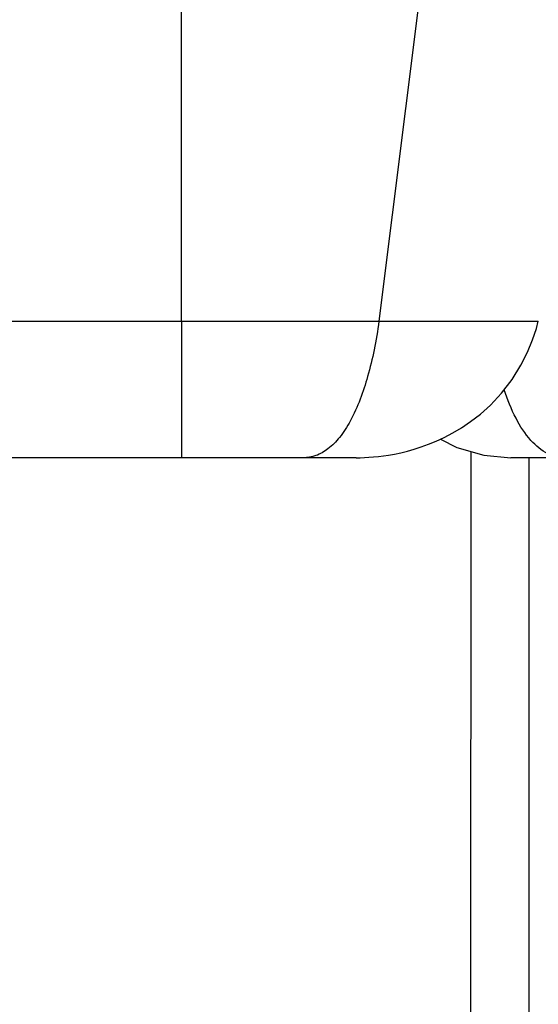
# Model space of a CAD drawing. Header units: millimetres. Extents: x 0 to 2550, y 0 to 1188.
# Tile 209 of 218: x 2077 to 2128, y 514 to 610. Entities that reach past the tile are written whole.
import ezdxf

# ---------------------------------------------------------------- set-up
doc = ezdxf.new("R2010")
doc.units = ezdxf.units.MM
doc.header["$LTSCALE"] = 46.255
doc.layers.get('0').update_dxf_attribs({"linetype": 'CONTINUOUS'})
for name, color, linetype in [('M2000901_PBL190', 7, 'CONTINUOUS'), ('M2000901_PBL208', 7, 'CONTINUOUS'), ('M2300301_PBL214', 7, 'CONTINUOUS')]:
    doc.layers.add(name, color=color, linetype=linetype)

# ---------------------------------------------------------------- blocks, each defined once
blk = doc.blocks.new('DD')
at = {"layer": 'M2000901_PBL190', "color": 2}
for p, q in [((2037.71, 967.68), (2037.71, 1019.88)), ((2076.56, 1019.88), (2070.01, 967.68)), ((1945.91, 967.68), (2070.01, 967.68)), ((2037.71, 967.68), (2037.71, 948.4)), ((2092.79, 967.68), (2096.09, 967.68)), ((2037.71, 948.4), (2037.71, 945.32))]:
    blk.add_line(p, q, dxfattribs=at)
at = {"layer": 'M2000901_PBL190', "color": 7}
for p, q in [((2095.79, 966.49), (2096.09, 967.68)), ((2095.16, 964.61), (2095.79, 966.49)), ((2094.32, 962.59), (2095.16, 964.61)), ((2093.23, 960.45), (2094.32, 962.59)), ((2091.8, 958.14), (2093.23, 960.45)), ((2090.06, 955.86), (2091.8, 958.14)), ((2088.28, 953.95), (2090.06, 955.86)), ((2086.61, 952.45), (2088.28, 953.95)), ((2085.02, 951.23), (2086.61, 952.45)), ((2083.52, 950.22), (2085.02, 951.23)), ((2080.71, 948.65), (2082.09, 949.38)), ((2082.09, 949.38), (2083.52, 950.22)), ((2076.93, 947.08), (2078.14, 947.52)), ((2078.14, 947.52), (2079.4, 948.04)), ((2079.4, 948.04), (2080.71, 948.65)), ((2071.6, 945.76), (2072.55, 945.92)), ((2072.55, 945.92), (2073.58, 946.14)), ((2073.58, 946.14), (2074.66, 946.4)), ((2074.66, 946.4), (2075.78, 946.71)), ((2075.78, 946.71), (2076.93, 947.08)), ((2066.26, 945.32), (1972.16, 945.32)), ((2066.26, 945.32), (2066.91, 945.33)), ((2066.91, 945.33), (2067.62, 945.35)), ((2067.62, 945.35), (2068.37, 945.39)), ((2068.37, 945.39), (2069.13, 945.45)), ((2069.13, 945.45), (2069.91, 945.53)), ((2069.91, 945.53), (2070.73, 945.63)), ((2070.73, 945.63), (2071.6, 945.76))]:
    blk.add_line(p, q, dxfattribs=at)
at = {"layer": 'M2000901_PBL190', "color": 2}
for points, knots in [([(2070.01, 967.68), (2069.82, 966.1), (2069.29, 963.05), (2067.95, 957.52), (2066.19, 952.61), (2063.76, 948.73), (2061.85, 946.75), (2059.78, 945.57), (2058.32, 945.32), (2057.62, 945.32)], [0, 0, 0, 0, 0.174846, 0.339163, 0.625587, 0.742237, 0.840491, 0.924038, 1, 1, 1, 1]), ([(2070.01, 967.68), (2072.37, 967.66), (2076.91, 967.69), (2084.5, 967.68), (2089.73, 967.68), (2092.79, 967.68)], [0, 0, 0, 0, 0.310814, 0.597178, 1, 1, 1, 1])]:
    blk.add_open_spline(points, degree=3, knots=knots, dxfattribs=at)
at = {"layer": 'M2000901_PBL208', "color": 7}
for p, q in [((2080.07, 948.35), (2082.76, 946.97)), ((2082.76, 946.97), (2087.17, 945.72)), ((2087.17, 945.72), (2091.61, 945.32)), ((2175.08, 945.32), (2091.62, 945.32))]:
    blk.add_line(p, q, dxfattribs=at)
at = {"layer": 'M2000901_PBL208', "color": 2}
blk.add_open_spline([(2100.56, 945.32), (2099.57, 945.32), (2097.37, 945.84), (2094.54, 948.24), (2092.21, 951.92), (2091.04, 954.84), (2090.5, 956.44)], degree=3, knots=[0, 0, 0, 0, 0.186327, 0.408082, 0.682338, 1, 1, 1, 1], dxfattribs=at)
at = {"layer": 'M2300301_PBL214', "color": 7}
for p, q in [((2085.03, 707), (2085.09, 946.31)), ((2094.57, 732.24), (2094.62, 945.32))]:
    blk.add_line(p, q, dxfattribs=at)

msp = doc.modelspace()

# ---------------------------------------------------------------- block references
at = {"xscale": 0.6, "yscale": 0.6, "zscale": 0.6}
msp.add_blockref('DD', (870, 0), dxfattribs=at)

doc.saveas('drawing.dxf')
